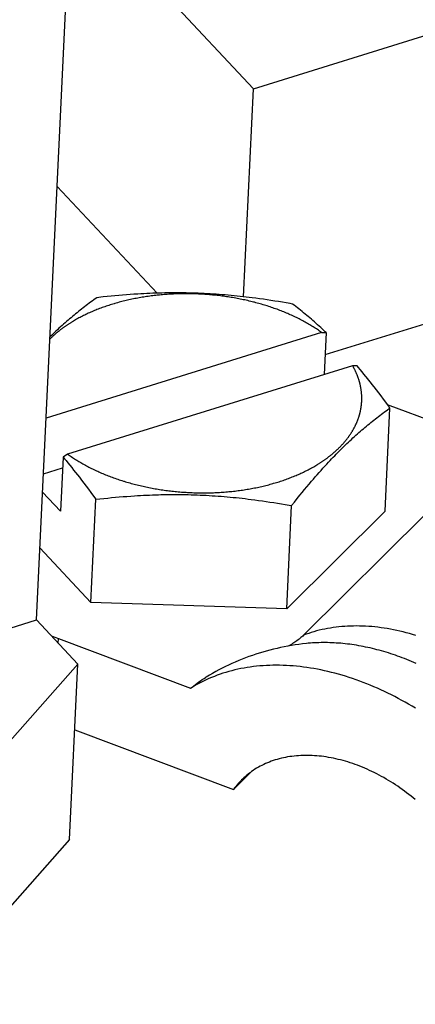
# Model space of a CAD drawing. Extents: x 0 to 594, y 0 to 420.
# Tile 93 of 126: x 514.94 to 517.22, y 108.32 to 114. Entities that reach past the tile are written whole.
import ezdxf

# ---------------------------------------------------------------- set-up
doc = ezdxf.new("R2010")
doc.units = 0
doc.header["$LTSCALE"] = 32.67
doc.layers.get('0').update_dxf_attribs({"linetype": 'CONTINUOUS'})

msp = doc.modelspace()

# ---------------------------------------------------------------- linework, layer by layer
at = {"color": 7, "linetype": 'CONTINUOUS'}
for p, q in [((515.0398, 110.5343), (515.3834, 117.7649)), ((516.2906, 113.5986), (522.9654, 115.6713)), ((515.2388, 114.7223), (516.2906, 113.5986)), ((516.2336, 112.3984), (516.2906, 113.5986)), ((516.7031, 112.0644), (520.8544, 113.3535)), ((515.1587, 113.0352), (515.7353, 112.419)), ((515.4694, 112.4017), (515.4469, 112.3994)), ((515.4917, 112.4038), (515.4694, 112.4017)), ((515.5139, 112.4057), (515.4917, 112.4038)), ((515.536, 112.4076), (515.5139, 112.4057)), ((515.558, 112.4094), (515.536, 112.4076)), ((515.5799, 112.411), (515.558, 112.4094)), ((515.6018, 112.4125), (515.5799, 112.411)), ((515.6236, 112.4139), (515.6018, 112.4125)), ((515.641, 112.4149), (515.6236, 112.4139)), ((515.6584, 112.4158), (515.641, 112.4149)), ((515.6758, 112.4167), (515.6584, 112.4158)), ((515.6932, 112.4175), (515.6758, 112.4167)), ((515.6922, 112.4018), (515.6835, 112.4006)), ((515.7009, 112.403), (515.6922, 112.4018)), ((515.7105, 112.4182), (515.6932, 112.4175)), ((515.7097, 112.4041), (515.7009, 112.403)), ((515.7184, 112.4052), (515.7097, 112.4041)), ((515.7279, 112.4188), (515.7105, 112.4182)), ((515.7272, 112.4062), (515.7184, 112.4052)), ((515.7453, 112.4193), (515.7279, 112.4188)), ((515.7492, 112.4085), (515.7404, 112.4076)), ((515.7626, 112.4198), (515.7453, 112.4193)), ((515.7581, 112.4093), (515.7492, 112.4085)), ((515.7669, 112.4101), (515.7581, 112.4093)), ((515.78, 112.4202), (515.7626, 112.4198)), ((515.7758, 112.4108), (515.7669, 112.4101)), ((515.7847, 112.4115), (515.7758, 112.4108)), ((515.7974, 112.4204), (515.78, 112.4202)), ((515.7936, 112.4121), (515.7847, 112.4115)), ((515.8025, 112.4127), (515.7936, 112.4121)), ((515.8148, 112.4206), (515.7974, 112.4204)), ((515.8115, 112.4132), (515.8025, 112.4127)), ((515.8204, 112.4137), (515.8115, 112.4132)), ((515.8322, 112.4207), (515.8148, 112.4206)), ((515.8294, 112.4141), (515.8204, 112.4137)), ((515.8383, 112.4145), (515.8294, 112.4141)), ((515.8496, 112.4208), (515.8322, 112.4207)), ((515.8473, 112.4148), (515.8383, 112.4145)), ((515.8563, 112.4151), (515.8473, 112.4148)), ((515.867, 112.4207), (515.8496, 112.4208)), ((515.8653, 112.4154), (515.8563, 112.4151)), ((515.8743, 112.4155), (515.8653, 112.4154)), ((515.8844, 112.4205), (515.867, 112.4207)), ((515.8833, 112.4157), (515.8743, 112.4155)), ((515.8923, 112.4157), (515.8833, 112.4157)), ((515.9018, 112.4203), (515.8844, 112.4205)), ((515.9014, 112.4158), (515.8923, 112.4157)), ((515.9104, 112.4157), (515.9014, 112.4158)), ((515.9192, 112.42), (515.9018, 112.4203)), ((515.9194, 112.4157), (515.9104, 112.4157)), ((515.9366, 112.4195), (515.9192, 112.42)), ((515.9285, 112.4155), (515.9194, 112.4157)), ((515.9375, 112.4154), (515.9285, 112.4155)), ((515.954, 112.419), (515.9366, 112.4195)), ((515.9465, 112.4151), (515.9375, 112.4154)), ((515.9556, 112.4149), (515.9465, 112.4151)), ((515.9714, 112.4184), (515.954, 112.419)), ((515.9646, 112.4145), (515.9556, 112.4149)), ((515.9736, 112.4142), (515.9646, 112.4145)), ((515.9888, 112.4177), (515.9714, 112.4184)), ((515.9827, 112.4137), (515.9736, 112.4142)), ((515.9917, 112.4133), (515.9827, 112.4137)), ((516.0061, 112.4169), (515.9888, 112.4177)), ((516.0007, 112.4127), (515.9917, 112.4133)), ((516.0097, 112.4121), (516.0007, 112.4127)), ((516.0235, 112.416), (516.0061, 112.4169)), ((516.0188, 112.4115), (516.0097, 112.4121)), ((516.0278, 112.4108), (516.0188, 112.4115)), ((516.0409, 112.4151), (516.0235, 112.416)), ((516.0368, 112.4101), (516.0278, 112.4108)), ((516.0458, 112.4093), (516.0368, 112.4101)), ((516.0582, 112.414), (516.0409, 112.4151)), ((516.0548, 112.4085), (516.0458, 112.4093)), ((516.0637, 112.4076), (516.0548, 112.4085)), ((516.0756, 112.4128), (516.0582, 112.414)), ((516.0727, 112.4067), (516.0637, 112.4076)), ((516.0817, 112.4057), (516.0727, 112.4067)), ((516.0929, 112.4116), (516.0756, 112.4128)), ((516.0906, 112.4047), (516.0817, 112.4057)), ((516.0996, 112.4036), (516.0906, 112.4047)), ((516.1102, 112.4103), (516.0929, 112.4116)), ((516.1085, 112.4025), (516.0996, 112.4036)), ((516.1174, 112.4013), (516.1085, 112.4025)), ((516.1275, 112.4089), (516.1102, 112.4103)), ((516.1448, 112.4074), (516.1275, 112.4089)), ((516.1621, 112.4058), (516.1448, 112.4074)), ((516.1793, 112.4042), (516.1621, 112.4058)), ((516.1966, 112.4024), (516.1793, 112.4042)), ((516.2138, 112.4006), (516.1966, 112.4024)), ((515.3254, 112.3472), (515.3166, 112.3405)), ((515.3342, 112.3539), (515.3254, 112.3472)), ((515.343, 112.3605), (515.3342, 112.3539)), ((515.3518, 112.3671), (515.343, 112.3605)), ((515.3607, 112.3736), (515.3518, 112.3671)), ((515.3696, 112.3801), (515.3607, 112.3736)), ((515.3786, 112.3866), (515.3696, 112.3801)), ((515.3876, 112.3931), (515.3786, 112.3866)), ((515.4106, 112.3956), (515.3876, 112.3931)), ((515.4243, 112.3971), (515.4106, 112.3956)), ((515.4469, 112.3994), (515.4243, 112.3971)), ((515.4485, 112.3462), (515.4409, 112.3436)), ((515.4563, 112.3488), (515.4485, 112.3462)), ((515.4641, 112.3513), (515.4563, 112.3488)), ((515.4719, 112.3537), (515.4641, 112.3513)), ((515.4797, 112.3561), (515.4719, 112.3537)), ((515.4996, 112.362), (515.4916, 112.3597)), ((515.5076, 112.3642), (515.4996, 112.362)), ((515.5156, 112.3664), (515.5076, 112.3642)), ((515.5237, 112.3686), (515.5156, 112.3664)), ((515.5318, 112.3707), (515.5237, 112.3686)), ((515.54, 112.3728), (515.5318, 112.3707)), ((515.5482, 112.3748), (515.54, 112.3728)), ((515.5564, 112.3768), (515.5482, 112.3748)), ((515.5646, 112.3787), (515.5564, 112.3768)), ((515.5729, 112.3806), (515.5646, 112.3787)), ((515.5813, 112.3824), (515.5729, 112.3806)), ((515.5896, 112.3842), (515.5813, 112.3824)), ((515.598, 112.3859), (515.5896, 112.3842)), ((515.6064, 112.3876), (515.598, 112.3859)), ((515.6149, 112.3893), (515.6064, 112.3876)), ((515.6234, 112.3909), (515.6149, 112.3893)), ((515.6319, 112.3924), (515.6234, 112.3909)), ((515.6404, 112.3939), (515.6319, 112.3924)), ((515.649, 112.3953), (515.6404, 112.3939)), ((515.6576, 112.3967), (515.649, 112.3953)), ((515.6662, 112.3981), (515.6576, 112.3967)), ((515.6748, 112.3994), (515.6662, 112.3981)), ((515.6835, 112.4006), (515.6748, 112.3994)), ((516.1263, 112.4001), (516.1174, 112.4013)), ((516.1352, 112.3988), (516.1263, 112.4001)), ((516.144, 112.3975), (516.1352, 112.3988)), ((516.1529, 112.3961), (516.144, 112.3975)), ((516.1617, 112.3947), (516.1529, 112.3961)), ((516.1705, 112.3932), (516.1617, 112.3947)), ((516.1793, 112.3917), (516.1705, 112.3932)), ((516.1881, 112.3902), (516.1793, 112.3917)), ((516.1968, 112.3885), (516.1881, 112.3902)), ((516.2055, 112.3869), (516.1968, 112.3885)), ((516.2143, 112.3852), (516.2055, 112.3869)), ((516.2311, 112.3987), (516.2138, 112.4006)), ((516.2229, 112.3834), (516.2143, 112.3852)), ((516.2316, 112.3816), (516.2229, 112.3834)), ((516.2483, 112.3967), (516.2311, 112.3987)), ((516.2402, 112.3797), (516.2316, 112.3816)), ((516.2488, 112.3778), (516.2402, 112.3797)), ((516.2656, 112.3946), (516.2483, 112.3967)), ((516.2574, 112.3759), (516.2488, 112.3778)), ((516.266, 112.3739), (516.2574, 112.3759)), ((516.2829, 112.3925), (516.2656, 112.3946)), ((516.2745, 112.3719), (516.266, 112.3739)), ((516.283, 112.3698), (516.2745, 112.3719)), ((516.3045, 112.3897), (516.2829, 112.3925)), ((516.3041, 112.3643), (516.2957, 112.3666)), ((516.3125, 112.3621), (516.3041, 112.3643)), ((516.3261, 112.3868), (516.3045, 112.3897)), ((516.3209, 112.3598), (516.3125, 112.3621)), ((516.3292, 112.3575), (516.3209, 112.3598)), ((516.3478, 112.3837), (516.3261, 112.3868)), ((516.3375, 112.3551), (516.3292, 112.3575)), ((516.3458, 112.3526), (516.3375, 112.3551)), ((516.354, 112.3502), (516.3458, 112.3526)), ((516.3696, 112.3806), (516.3478, 112.3837)), ((516.3622, 112.3476), (516.354, 112.3502)), ((516.3703, 112.3451), (516.3622, 112.3476)), ((516.3914, 112.3773), (516.3696, 112.3806)), ((516.3785, 112.3425), (516.3703, 112.3451)), ((516.4134, 112.3738), (516.3914, 112.3773)), ((516.4354, 112.3703), (516.4134, 112.3738)), ((516.4576, 112.3666), (516.4354, 112.3703)), ((516.48, 112.3628), (516.4576, 112.3666)), ((516.5025, 112.3589), (516.48, 112.3628)), ((516.5161, 112.3564), (516.5025, 112.3589)), ((516.5254, 112.3493), (516.5161, 112.3564)), ((516.5346, 112.3422), (516.5254, 112.3493)), ((515.256, 112.292), (515.2473, 112.2848)), ((515.2646, 112.2991), (515.256, 112.292)), ((515.2733, 112.3062), (515.2646, 112.2991)), ((515.2819, 112.3132), (515.2733, 112.3062)), ((515.2906, 112.3201), (515.2819, 112.3132)), ((515.2992, 112.3269), (515.2906, 112.3201)), ((515.3079, 112.3338), (515.2992, 112.3269)), ((515.3108, 112.2897), (515.3041, 112.2863)), ((515.3166, 112.3405), (515.3079, 112.3338)), ((515.3176, 112.293), (515.3108, 112.2897)), ((515.3244, 112.2963), (515.3176, 112.293)), ((515.3313, 112.2996), (515.3244, 112.2963)), ((515.3382, 112.3028), (515.3313, 112.2996)), ((515.3452, 112.306), (515.3382, 112.3028)), ((515.3523, 112.3092), (515.3452, 112.306)), ((515.3594, 112.3123), (515.3523, 112.3092)), ((515.3666, 112.3153), (515.3594, 112.3123)), ((515.3738, 112.3184), (515.3666, 112.3153)), ((515.381, 112.3213), (515.3738, 112.3184)), ((515.3883, 112.3243), (515.381, 112.3213)), ((515.3957, 112.3272), (515.3883, 112.3243)), ((515.4031, 112.33), (515.3957, 112.3272)), ((515.4106, 112.3328), (515.4031, 112.33)), ((515.4181, 112.3356), (515.4106, 112.3328)), ((515.4256, 112.3383), (515.4181, 112.3356)), ((515.4332, 112.341), (515.4256, 112.3383)), ((515.4409, 112.3436), (515.4332, 112.341)), ((516.3865, 112.3398), (516.3785, 112.3425)), ((516.3946, 112.3371), (516.3865, 112.3398)), ((516.4026, 112.3344), (516.3946, 112.3371)), ((516.4106, 112.3316), (516.4026, 112.3344)), ((516.4185, 112.3288), (516.4106, 112.3316)), ((516.4264, 112.3259), (516.4185, 112.3288)), ((516.4342, 112.323), (516.4264, 112.3259)), ((516.442, 112.32), (516.4342, 112.323)), ((516.4498, 112.317), (516.442, 112.32)), ((516.4575, 112.314), (516.4498, 112.317)), ((516.4651, 112.3109), (516.4575, 112.314)), ((516.4728, 112.3078), (516.4651, 112.3109)), ((516.4803, 112.3046), (516.4728, 112.3078)), ((516.4879, 112.3014), (516.4803, 112.3046)), ((516.4953, 112.2982), (516.4879, 112.3014)), ((516.5028, 112.2949), (516.4953, 112.2982)), ((516.5102, 112.2916), (516.5028, 112.2949)), ((516.5175, 112.2882), (516.5102, 112.2916)), ((516.5248, 112.2848), (516.5175, 112.2882)), ((516.5437, 112.3351), (516.5346, 112.3422)), ((516.5528, 112.3279), (516.5437, 112.3351)), ((516.5619, 112.3206), (516.5528, 112.3279)), ((516.5709, 112.3133), (516.5619, 112.3206)), ((516.5799, 112.306), (516.5709, 112.3133)), ((516.5889, 112.2986), (516.5799, 112.306)), ((516.5979, 112.2912), (516.5889, 112.2986)), ((516.6068, 112.2837), (516.5979, 112.2912)), ((515.1868, 112.2321), (515.1781, 112.2242)), ((515.1955, 112.2399), (515.1868, 112.2321)), ((515.2041, 112.2476), (515.1955, 112.2399)), ((515.2128, 112.2552), (515.2041, 112.2476)), ((515.2214, 112.2627), (515.2128, 112.2552)), ((515.2301, 112.2702), (515.2214, 112.2627)), ((515.2387, 112.2775), (515.2301, 112.2702)), ((515.2473, 112.2848), (515.2387, 112.2775)), ((515.2524, 112.2578), (515.2462, 112.2541)), ((515.2586, 112.2615), (515.2524, 112.2578)), ((515.2649, 112.2652), (515.2586, 112.2615)), ((515.2713, 112.2688), (515.2649, 112.2652)), ((515.2778, 112.2724), (515.2713, 112.2688)), ((515.2842, 112.2759), (515.2778, 112.2724)), ((515.2908, 112.2794), (515.2842, 112.2759)), ((515.2974, 112.2829), (515.2908, 112.2794)), ((515.3041, 112.2863), (515.2974, 112.2829)), ((516.532, 112.2813), (516.5248, 112.2848)), ((516.5392, 112.2779), (516.532, 112.2813)), ((516.5464, 112.2743), (516.5392, 112.2779)), ((516.5534, 112.2708), (516.5464, 112.2743)), ((516.5605, 112.2672), (516.5534, 112.2708)), ((516.5674, 112.2636), (516.5605, 112.2672)), ((516.5744, 112.2599), (516.5674, 112.2636)), ((516.5812, 112.2562), (516.5744, 112.2599)), ((516.588, 112.2524), (516.5812, 112.2562)), ((516.5948, 112.2487), (516.588, 112.2524)), ((516.6015, 112.2448), (516.5948, 112.2487)), ((516.6081, 112.241), (516.6015, 112.2448)), ((516.6157, 112.2761), (516.6068, 112.2837)), ((516.6147, 112.2371), (516.6081, 112.241)), ((516.6212, 112.2332), (516.6147, 112.2371)), ((516.6246, 112.2684), (516.6157, 112.2761)), ((516.6277, 112.2292), (516.6212, 112.2332)), ((516.6335, 112.2607), (516.6246, 112.2684)), ((516.6424, 112.2529), (516.6335, 112.2607)), ((516.6513, 112.245), (516.6424, 112.2529)), ((516.6602, 112.2371), (516.6513, 112.245)), ((516.6691, 112.229), (516.6602, 112.2371)), ((516.6832, 112.1921), (515.0952, 111.699)), ((515.1259, 112.175), (515.1174, 112.1668)), ((515.1346, 112.1835), (515.1259, 112.175)), ((515.1433, 112.1918), (515.1346, 112.1835)), ((515.152, 112.2001), (515.1433, 112.1918)), ((515.1607, 112.2082), (515.152, 112.2001)), ((515.1694, 112.2163), (515.1607, 112.2082)), ((515.1781, 112.2242), (515.1694, 112.2163)), ((516.6341, 112.2252), (516.6277, 112.2292)), ((516.6405, 112.2212), (516.6341, 112.2252)), ((516.6468, 112.2172), (516.6405, 112.2212)), ((516.653, 112.2131), (516.6468, 112.2172)), ((516.6591, 112.209), (516.653, 112.2131)), ((516.6652, 112.2048), (516.6591, 112.209)), ((516.6713, 112.2006), (516.6652, 112.2048)), ((516.678, 112.2209), (516.6691, 112.229)), ((516.6773, 112.1964), (516.6713, 112.2006)), ((516.6832, 112.1921), (516.6773, 112.1964)), ((516.6869, 112.2126), (516.678, 112.2209)), ((516.6832, 112.1921), (516.7092, 112.1916)), ((516.6958, 112.2043), (516.6869, 112.2126)), ((516.7047, 112.1958), (516.6958, 112.2043)), ((516.7092, 112.1916), (516.6977, 111.9499)), ((516.7092, 112.1916), (516.7047, 112.1958)), ((516.8621, 112.0009), (515.2194, 111.4908)), ((516.8881, 112.0004), (516.8621, 112.0009)), ((516.897, 111.9899), (516.8881, 112.0004)), ((516.9058, 111.9794), (516.897, 111.9899)), ((516.9168, 111.9661), (516.9058, 111.9794)), ((516.9277, 111.9527), (516.9168, 111.9661)), ((516.9387, 111.9392), (516.9277, 111.9527)), ((516.9496, 111.9255), (516.9387, 111.9392)), ((516.954, 111.92), (516.9496, 111.9255)), ((516.9649, 111.9062), (516.954, 111.92)), ((516.9758, 111.8923), (516.9649, 111.9062)), ((516.9868, 111.8782), (516.9758, 111.8923)), ((516.9999, 111.8611), (516.9868, 111.8782)), ((517.0131, 111.8438), (516.9999, 111.8611)), ((517.0263, 111.8262), (517.0131, 111.8438)), ((517.0395, 111.8085), (517.0263, 111.8262)), ((517.0528, 111.7905), (517.0395, 111.8085)), ((517.0685, 111.7691), (517.0528, 111.7905)), ((517.0196, 111.7141), (517.0284, 111.7208)), ((517.0284, 111.7208), (517.0372, 111.7274)), ((517.0372, 111.7274), (517.0461, 111.7339)), ((517.0461, 111.7339), (517.055, 111.7404)), ((517.0492, 111.1621), (517.0775, 111.7567)), ((517.055, 111.7404), (517.0639, 111.7469)), ((517.4348, 111.6357), (517.0638, 111.7755)), ((517.0639, 111.7469), (517.0729, 111.7534)), ((517.0775, 111.7567), (517.0685, 111.7691)), ((517.0729, 111.7534), (517.0775, 111.7567)), ((516.9501, 111.6591), (516.9588, 111.6662)), ((516.9588, 111.6662), (516.9674, 111.6733)), ((516.9674, 111.6733), (516.9761, 111.6802)), ((516.9761, 111.6802), (516.9847, 111.6871)), ((516.9847, 111.6871), (516.9934, 111.6939)), ((516.9934, 111.6939), (517.0021, 111.7007)), ((517.0021, 111.7007), (517.0108, 111.7074)), ((517.0108, 111.7074), (517.0196, 111.7141)), ((516.881, 111.5996), (516.8896, 111.6073)), ((516.8896, 111.6073), (516.8983, 111.615)), ((516.8983, 111.615), (516.9069, 111.6226)), ((516.9069, 111.6226), (516.9156, 111.63)), ((516.9156, 111.63), (516.9242, 111.6374)), ((516.9242, 111.6374), (516.9329, 111.6447)), ((516.9329, 111.6447), (516.9415, 111.652)), ((516.9415, 111.652), (516.9501, 111.6591)), ((516.8201, 111.5429), (516.8288, 111.5512)), ((516.8288, 111.5512), (516.8375, 111.5595)), ((516.8375, 111.5595), (516.8462, 111.5677)), ((516.8462, 111.5677), (516.8549, 111.5758)), ((516.8549, 111.5758), (516.8636, 111.5838)), ((516.8636, 111.5838), (516.8723, 111.5918)), ((516.8723, 111.5918), (516.881, 111.5996)), ((516.7676, 111.4906), (516.7763, 111.4996)), ((516.7763, 111.4996), (516.7851, 111.5084)), ((516.7851, 111.5084), (516.7938, 111.5171)), ((516.7938, 111.5171), (516.8026, 111.5258)), ((516.8026, 111.5258), (516.8113, 111.5344)), ((516.8113, 111.5344), (516.8201, 111.5429)), ((515.1926, 111.4739), (515.1777, 111.1613)), ((515.2194, 111.4908), (515.1926, 111.4739)), ((515.1926, 111.4739), (515.2014, 111.4634)), ((515.2014, 111.4634), (515.2102, 111.4529)), ((515.2102, 111.4529), (515.2212, 111.4396)), ((515.2212, 111.4396), (515.2322, 111.4262)), ((515.2283, 111.4845), (515.2343, 111.4803)), ((515.2343, 111.4803), (515.2404, 111.4761)), ((515.2404, 111.4761), (515.2465, 111.472)), ((515.2465, 111.472), (515.2527, 111.4679)), ((515.2527, 111.4679), (515.259, 111.4638)), ((515.259, 111.4638), (515.2653, 111.4597)), ((515.2653, 111.4597), (515.2717, 111.4557)), ((515.2717, 111.4557), (515.2781, 111.4518)), ((515.2781, 111.4518), (515.2846, 111.4478)), ((515.2945, 111.442), (515.3011, 111.4381)), ((515.3011, 111.4381), (515.3078, 111.4343)), ((516.7129, 111.4329), (516.7238, 111.4447)), ((516.7238, 111.4447), (516.7326, 111.454)), ((516.7326, 111.454), (516.7413, 111.4633)), ((516.7413, 111.4633), (516.7501, 111.4725)), ((516.7501, 111.4725), (516.7588, 111.4816)), ((516.7588, 111.4816), (516.7676, 111.4906)), ((515.0799, 111.3777), (515.1896, 111.4117)), ((515.2322, 111.4262), (515.2431, 111.4126)), ((515.2431, 111.4126), (515.254, 111.399)), ((515.254, 111.399), (515.265, 111.3852)), ((515.265, 111.3852), (515.2759, 111.3713)), ((515.3078, 111.4343), (515.3146, 111.4305)), ((515.3146, 111.4305), (515.3214, 111.4268)), ((515.3214, 111.4268), (515.3282, 111.4231)), ((515.3282, 111.4231), (515.3352, 111.4194)), ((515.3352, 111.4194), (515.3421, 111.4158)), ((515.3421, 111.4158), (515.3492, 111.4122)), ((515.3492, 111.4122), (515.3562, 111.4086)), ((515.3562, 111.4086), (515.3634, 111.4051)), ((515.3634, 111.4051), (515.3706, 111.4016)), ((515.3706, 111.4016), (515.3778, 111.3982)), ((515.3778, 111.3982), (515.3851, 111.3948)), ((515.3851, 111.3948), (515.3924, 111.3914)), ((515.3924, 111.3914), (515.3998, 111.3881)), ((515.3998, 111.3881), (515.4072, 111.3848)), ((515.4072, 111.3848), (515.4147, 111.3816)), ((515.4147, 111.3816), (515.4223, 111.3784)), ((516.5573, 111.377), (516.5643, 111.3801)), ((516.5643, 111.3801), (516.5713, 111.3834)), ((516.5713, 111.3834), (516.5782, 111.3866)), ((516.5782, 111.3866), (516.585, 111.3899)), ((516.585, 111.3899), (516.5918, 111.3933)), ((516.5918, 111.3933), (516.5985, 111.3967)), ((516.5985, 111.3967), (516.6052, 111.4001)), ((516.6052, 111.4001), (516.6118, 111.4036)), ((516.6118, 111.4036), (516.6184, 111.4071)), ((516.6184, 111.4071), (516.6248, 111.4106)), ((516.6248, 111.4106), (516.6313, 111.4142)), ((516.6313, 111.4142), (516.6377, 111.4178)), ((516.6377, 111.4178), (516.644, 111.4215)), ((516.644, 111.4215), (516.6502, 111.4251)), ((516.6502, 111.4251), (516.6564, 111.4289)), ((516.6582, 111.3719), (516.6691, 111.3844)), ((516.6691, 111.3844), (516.6801, 111.3967)), ((516.6801, 111.3967), (516.691, 111.4089)), ((516.691, 111.4089), (516.7019, 111.421)), ((516.7019, 111.421), (516.7129, 111.4329)), ((515.2759, 111.3713), (515.2868, 111.3573)), ((515.2868, 111.3573), (515.3, 111.3403)), ((515.3, 111.3403), (515.3131, 111.323)), ((515.3131, 111.323), (515.3263, 111.3056)), ((515.4223, 111.3784), (515.4298, 111.3752)), ((515.4298, 111.3752), (515.4375, 111.3721)), ((515.4375, 111.3721), (515.4451, 111.369)), ((515.4451, 111.369), (515.4528, 111.366)), ((515.4528, 111.366), (515.4606, 111.363)), ((515.4606, 111.363), (515.4684, 111.36)), ((515.4684, 111.36), (515.4762, 111.3571)), ((515.4762, 111.3571), (515.4841, 111.3542)), ((515.4841, 111.3542), (515.492, 111.3514)), ((515.492, 111.3514), (515.5, 111.3486)), ((515.5, 111.3486), (515.508, 111.3459)), ((515.508, 111.3459), (515.5161, 111.3432)), ((515.5161, 111.3432), (515.5241, 111.3405)), ((515.5241, 111.3405), (515.5323, 111.3379)), ((515.5323, 111.3379), (515.5404, 111.3353)), ((515.5527, 111.3316), (515.561, 111.3291)), ((515.561, 111.3291), (515.5692, 111.3267)), ((515.5692, 111.3267), (515.5776, 111.3243)), ((515.5776, 111.3243), (515.5859, 111.322)), ((516.415, 111.3245), (516.4229, 111.3268)), ((516.4229, 111.3268), (516.4307, 111.3293)), ((516.4307, 111.3293), (516.4385, 111.3317)), ((516.4385, 111.3317), (516.4463, 111.3342)), ((516.4463, 111.3342), (516.454, 111.3368)), ((516.454, 111.3368), (516.4617, 111.3393)), ((516.4617, 111.3393), (516.4694, 111.342)), ((516.4694, 111.342), (516.477, 111.3447)), ((516.477, 111.3447), (516.4845, 111.3474)), ((516.4845, 111.3474), (516.492, 111.3502)), ((516.492, 111.3502), (516.4995, 111.353)), ((516.4995, 111.353), (516.5069, 111.3558)), ((516.5069, 111.3558), (516.5143, 111.3587)), ((516.5143, 111.3587), (516.5216, 111.3616)), ((516.5216, 111.3616), (516.5288, 111.3646)), ((516.5288, 111.3646), (516.536, 111.3676)), ((516.536, 111.3676), (516.5432, 111.3707)), ((516.5432, 111.3707), (516.5503, 111.3738)), ((516.5503, 111.3738), (516.5573, 111.377)), ((516.612, 111.3182), (516.6252, 111.3338)), ((516.6252, 111.3338), (516.6362, 111.3467)), ((516.6362, 111.3467), (516.6472, 111.3594)), ((516.6472, 111.3594), (516.6582, 111.3719)), ((515.0748, 111.2712), (515.1777, 111.1613)), ((515.3263, 111.3056), (515.3395, 111.2879)), ((515.3395, 111.2879), (515.3528, 111.27)), ((515.3528, 111.27), (515.3684, 111.2487)), ((515.5859, 111.322), (515.5943, 111.3198)), ((515.5943, 111.3198), (515.6027, 111.3175)), ((515.6027, 111.3175), (515.6111, 111.3153)), ((515.6111, 111.3153), (515.6196, 111.3132)), ((515.6196, 111.3132), (515.6281, 111.3111)), ((515.6281, 111.3111), (515.6366, 111.3091)), ((515.6366, 111.3091), (515.6452, 111.3071)), ((515.6452, 111.3071), (515.6538, 111.3051)), ((515.6538, 111.3051), (515.6624, 111.3032)), ((515.6624, 111.3032), (515.671, 111.3014)), ((515.671, 111.3014), (515.6797, 111.2996)), ((515.6797, 111.2996), (515.6883, 111.2978)), ((515.6883, 111.2978), (515.697, 111.2961)), ((515.697, 111.2961), (515.7058, 111.2944)), ((515.7058, 111.2944), (515.7145, 111.2928)), ((515.7145, 111.2928), (515.7233, 111.2913)), ((515.7233, 111.2913), (515.7321, 111.2897)), ((515.7321, 111.2897), (515.7409, 111.2883)), ((515.7409, 111.2883), (515.7497, 111.2869)), ((515.7497, 111.2869), (515.7586, 111.2855)), ((515.7586, 111.2855), (515.7674, 111.2842)), ((515.7674, 111.2842), (515.7763, 111.2829)), ((515.7763, 111.2829), (515.7852, 111.2817)), ((515.7852, 111.2817), (515.7941, 111.2805)), ((515.7941, 111.2805), (515.803, 111.2794)), ((515.803, 111.2794), (515.812, 111.2783)), ((515.812, 111.2783), (515.8209, 111.2773)), ((515.8209, 111.2773), (515.8299, 111.2763)), ((515.8299, 111.2763), (515.8388, 111.2754)), ((515.8388, 111.2754), (515.8478, 111.2745)), ((515.8478, 111.2745), (515.8568, 111.2736)), ((515.8568, 111.2736), (515.8658, 111.2729)), ((515.8658, 111.2729), (515.8748, 111.2721)), ((515.8748, 111.2721), (515.8838, 111.2715)), ((515.8838, 111.2715), (515.8928, 111.2708)), ((515.8928, 111.2708), (515.9019, 111.2703)), ((515.9019, 111.2703), (515.9109, 111.2697)), ((515.9109, 111.2697), (515.9199, 111.2693)), ((515.9199, 111.2693), (515.929, 111.2688)), ((515.929, 111.2688), (515.938, 111.2684)), ((515.938, 111.2684), (515.947, 111.2681)), ((515.947, 111.2681), (515.9561, 111.2678)), ((515.9561, 111.2678), (515.9651, 111.2676)), ((515.9651, 111.2676), (515.9741, 111.2674)), ((515.9741, 111.2674), (515.9832, 111.2673)), ((515.9832, 111.2673), (515.9922, 111.2672)), ((515.9922, 111.2672), (516.0012, 111.2672)), ((516.0012, 111.2672), (516.0103, 111.2672)), ((516.0103, 111.2672), (516.0193, 111.2673)), ((516.0193, 111.2673), (516.0283, 111.2675)), ((516.0283, 111.2675), (516.0373, 111.2676)), ((516.0508, 111.268), (516.0598, 111.2683)), ((516.0598, 111.2683), (516.0687, 111.2686)), ((516.0687, 111.2686), (516.0777, 111.2691)), ((516.0777, 111.2691), (516.0867, 111.2695)), ((516.0867, 111.2695), (516.0956, 111.27)), ((516.0956, 111.27), (516.1045, 111.2706)), ((516.1045, 111.2706), (516.1134, 111.2712)), ((516.1134, 111.2712), (516.1223, 111.2718)), ((516.1223, 111.2718), (516.1312, 111.2725)), ((516.1312, 111.2725), (516.1401, 111.2733)), ((516.1401, 111.2733), (516.1489, 111.2741)), ((516.1489, 111.2741), (516.1578, 111.275)), ((516.1578, 111.275), (516.1666, 111.2759)), ((516.1666, 111.2759), (516.1754, 111.2768)), ((516.1754, 111.2768), (516.1842, 111.2778)), ((516.1842, 111.2778), (516.1929, 111.2789)), ((516.1929, 111.2789), (516.2017, 111.28)), ((516.2017, 111.28), (516.2104, 111.2811)), ((516.2104, 111.2811), (516.2191, 111.2823)), ((516.2191, 111.2823), (516.2277, 111.2836)), ((516.2277, 111.2836), (516.2364, 111.2849)), ((516.2364, 111.2849), (516.245, 111.2862)), ((516.245, 111.2862), (516.2536, 111.2876)), ((516.2536, 111.2876), (516.2622, 111.2891)), ((516.2622, 111.2891), (516.2707, 111.2906)), ((516.2707, 111.2906), (516.2792, 111.2921)), ((516.2792, 111.2921), (516.2877, 111.2937)), ((516.2877, 111.2937), (516.2962, 111.2954)), ((516.2962, 111.2954), (516.3046, 111.2971)), ((516.3046, 111.2971), (516.313, 111.2988)), ((516.313, 111.2988), (516.3213, 111.3006)), ((516.3213, 111.3006), (516.3297, 111.3024)), ((516.3297, 111.3024), (516.338, 111.3043)), ((516.338, 111.3043), (516.3462, 111.3062)), ((516.3462, 111.3062), (516.3544, 111.3082)), ((516.3544, 111.3082), (516.3626, 111.3102)), ((516.3626, 111.3102), (516.3708, 111.3123)), ((516.3708, 111.3123), (516.3789, 111.3144)), ((516.3789, 111.3144), (516.387, 111.3166)), ((516.387, 111.3166), (516.395, 111.3188)), ((516.395, 111.3188), (516.403, 111.321)), ((516.5585, 111.2536), (516.572, 111.2701)), ((516.572, 111.2701), (516.5854, 111.2864)), ((516.5854, 111.2864), (516.5987, 111.3024)), ((516.5987, 111.3024), (516.612, 111.3182)), ((515.3537, 110.6356), (515.3819, 111.2301)), ((515.3684, 111.2487), (515.3819, 111.2301)), ((515.3819, 111.2301), (515.4049, 111.2327)), ((515.4049, 111.2327), (515.4276, 111.2351)), ((515.4276, 111.2351), (515.4502, 111.2374)), ((515.4502, 111.2374), (515.4726, 111.2396)), ((515.4726, 111.2396), (515.4949, 111.2416)), ((515.4949, 111.2416), (515.517, 111.2436)), ((515.517, 111.2436), (515.5391, 111.2454)), ((515.5391, 111.2454), (515.561, 111.2471)), ((515.561, 111.2471), (515.5829, 111.2486)), ((515.5829, 111.2486), (515.6048, 111.2501)), ((515.6048, 111.2501), (515.6222, 111.2512)), ((515.6222, 111.2512), (515.6396, 111.2522)), ((515.6396, 111.2522), (515.657, 111.2531)), ((515.657, 111.2531), (515.6744, 111.254)), ((515.6744, 111.254), (515.6918, 111.2547)), ((515.6918, 111.2547), (515.7092, 111.2554)), ((515.7092, 111.2554), (515.7265, 111.256)), ((515.7265, 111.256), (515.7439, 111.2565)), ((515.7439, 111.2565), (515.7569, 111.2568)), ((515.7569, 111.2568), (515.7743, 111.2572)), ((515.7743, 111.2572), (515.7917, 111.2575)), ((515.7917, 111.2575), (515.809, 111.2577)), ((515.809, 111.2577), (515.8264, 111.2578)), ((515.8264, 111.2578), (515.8438, 111.2578)), ((515.8438, 111.2578), (515.8612, 111.2577)), ((515.8612, 111.2577), (515.8786, 111.2576)), ((515.8786, 111.2576), (515.896, 111.2573)), ((515.896, 111.2573), (515.9134, 111.257)), ((515.9134, 111.257), (515.9308, 111.2566)), ((515.9308, 111.2566), (515.9482, 111.2561)), ((515.9482, 111.2561), (515.9656, 111.2554)), ((515.9656, 111.2554), (515.983, 111.2547)), ((515.983, 111.2547), (516.0004, 111.254)), ((516.0004, 111.254), (516.0178, 111.2531)), ((516.0178, 111.2531), (516.0352, 111.2521)), ((516.0352, 111.2521), (516.0525, 111.251)), ((516.0525, 111.251), (516.0698, 111.2499)), ((516.0698, 111.2499), (516.0872, 111.2487)), ((516.0872, 111.2487), (516.1045, 111.2473)), ((516.1045, 111.2473), (516.1218, 111.2459)), ((516.1218, 111.2459), (516.1391, 111.2444)), ((516.1391, 111.2444), (516.1563, 111.2429)), ((516.1563, 111.2429), (516.1736, 111.2412)), ((516.1736, 111.2412), (516.1908, 111.2395)), ((516.1908, 111.2395), (516.2081, 111.2376)), ((516.2081, 111.2376), (516.2253, 111.2357)), ((516.2253, 111.2357), (516.2426, 111.2337)), ((516.2426, 111.2337), (516.2599, 111.2317)), ((516.2599, 111.2317), (516.2771, 111.2295)), ((516.2771, 111.2295), (516.2987, 111.2267)), ((516.2987, 111.2267), (516.3204, 111.2238)), ((516.3204, 111.2238), (516.3421, 111.2208)), ((516.3421, 111.2208), (516.3639, 111.2176)), ((516.3639, 111.2176), (516.3857, 111.2143)), ((516.3857, 111.2143), (516.4076, 111.2109)), ((516.4076, 111.2109), (516.4297, 111.2073)), ((516.5104, 111.1935), (516.5266, 111.214)), ((516.5266, 111.214), (516.5426, 111.234)), ((516.5426, 111.234), (516.5585, 111.2536)), ((516.4297, 111.2073), (516.4519, 111.2037)), ((516.4519, 111.2037), (516.4742, 111.1999)), ((516.4742, 111.1999), (516.4968, 111.1959)), ((516.4821, 110.599), (516.5104, 111.1935)), ((517.0492, 111.1621), (516.4821, 110.599)), ((516.4968, 111.1959), (516.5104, 111.1935)), ((517.2803, 111.1423), (516.5793, 110.4461)), ((515.3537, 110.6356), (515.0596, 110.9498)), ((516.4821, 110.599), (515.3537, 110.6356)), ((499.4364, 105.689), (515.0398, 110.5343)), ((515.2782, 110.2797), (515.0398, 110.5343)), ((515.1651, 110.4005), (515.1664, 110.4266)), ((515.1664, 110.4266), (515.9283, 110.1397)), ((515.2782, 110.2797), (513.7559, 108.559)), ((515.2301, 109.2674), (515.2782, 110.2797)), ((515.2602, 109.9007), (516.1748, 109.5562)), ((516.1748, 109.5562), (516.277, 109.6577)), ((515.2301, 109.2674), (513.7078, 107.5468))]:
    msp.add_line(p, q, dxfattribs=at)
for points in [[(515.7404, 112.4076), (515.736, 112.4071), (515.7272, 112.4062)], [(515.4916, 112.3597), (515.4876, 112.3585), (515.4797, 112.3561)], [(516.2957, 112.3666), (516.2915, 112.3676), (516.283, 112.3698)], [(515.2462, 112.2541), (515.2431, 112.2522), (515.2401, 112.2503), (515.237, 112.2484), (515.234, 112.2465), (515.231, 112.2446), (515.228, 112.2427), (515.225, 112.2408), (515.222, 112.2388), (515.2191, 112.2369), (515.2162, 112.2349), (515.2133, 112.233), (515.2104, 112.231), (515.2075, 112.229), (515.2046, 112.227), (515.2018, 112.225), (515.1989, 112.223), (515.1961, 112.221), (515.1933, 112.219), (515.1905, 112.2169), (515.1878, 112.2149), (515.185, 112.2128), (515.1823, 112.2108), (515.1796, 112.2087), (515.1769, 112.2067), (515.1742, 112.2046), (515.1715, 112.2025), (515.1689, 112.2004), (515.1663, 112.1983), (515.1636, 112.1962), (515.161, 112.194), (515.1585, 112.1919), (515.1559, 112.1898), (515.1534, 112.1876), (515.1508, 112.1855), (515.1483, 112.1833), (515.1458, 112.1812), (515.1434, 112.179), (515.1409, 112.1768), (515.1385, 112.1746), (515.1361, 112.1724), (515.1337, 112.1702), (515.1313, 112.168), (515.1289, 112.1658), (515.1266, 112.1635), (515.1242, 112.1613), (515.1219, 112.1591), (515.1196, 112.1568), (515.1174, 112.1546), (515.1168, 112.154)], [(516.899, 111.9167), (516.8981, 111.9194), (516.8973, 111.922), (516.8964, 111.9247), (516.8955, 111.9274), (516.8946, 111.93), (516.8937, 111.9327), (516.8927, 111.9353), (516.8917, 111.938), (516.8907, 111.9406), (516.8897, 111.9433), (516.8887, 111.9459), (516.8876, 111.9486), (516.8865, 111.9512), (516.8854, 111.9539), (516.8843, 111.9565), (516.8832, 111.9592), (516.882, 111.9618), (516.8808, 111.9644), (516.8796, 111.967), (516.8784, 111.9697), (516.8771, 111.9723), (516.8759, 111.9749), (516.8746, 111.9775), (516.8733, 111.9801), (516.872, 111.9828), (516.8706, 111.9854), (516.8693, 111.988), (516.8679, 111.9906), (516.8665, 111.9932), (516.865, 111.9958), (516.8636, 111.9984), (516.8621, 112.0009)], [(516.6564, 111.4289), (516.6595, 111.4308), (516.6625, 111.4326), (516.6656, 111.4345), (516.6686, 111.4364), (516.6716, 111.4384), (516.6746, 111.4403), (516.6776, 111.4422), (516.6805, 111.4441), (516.6835, 111.4461), (516.6864, 111.448), (516.6893, 111.45), (516.6922, 111.452), (516.6951, 111.454), (516.698, 111.456), (516.7008, 111.458), (516.7037, 111.46), (516.7065, 111.462), (516.7093, 111.464), (516.7121, 111.466), (516.7148, 111.4681), (516.7176, 111.4701), (516.7203, 111.4722), (516.723, 111.4743), (516.7257, 111.4763), (516.7284, 111.4784), (516.7311, 111.4805), (516.7337, 111.4826), (516.7363, 111.4847), (516.739, 111.4868), (516.7415, 111.4889), (516.7441, 111.4911), (516.7467, 111.4932), (516.7492, 111.4954), (516.7518, 111.4975), (516.7543, 111.4997), (516.7567, 111.5018), (516.7592, 111.504), (516.7617, 111.5062), (516.7641, 111.5084), (516.7665, 111.5106), (516.7689, 111.5128), (516.7713, 111.515), (516.7737, 111.5172), (516.776, 111.5194), (516.7784, 111.5217), (516.7807, 111.5239), (516.783, 111.5262), (516.7852, 111.5284), (516.7875, 111.5307), (516.7897, 111.5329), (516.7919, 111.5352), (516.7941, 111.5375), (516.7963, 111.5398), (516.7985, 111.5421), (516.8006, 111.5444), (516.8028, 111.5467), (516.8049, 111.549), (516.807, 111.5513), (516.809, 111.5536), (516.8111, 111.556), (516.8131, 111.5583), (516.8151, 111.5607), (516.8171, 111.563), (516.8191, 111.5654), (516.821, 111.5677), (516.823, 111.5701), (516.8249, 111.5725), (516.8268, 111.5749), (516.8287, 111.5772), (516.8305, 111.5796), (516.8324, 111.582), (516.8342, 111.5844), (516.836, 111.5869), (516.8378, 111.5893), (516.8395, 111.5917), (516.8413, 111.5941), (516.843, 111.5966), (516.8447, 111.599), (516.8464, 111.6014), (516.8481, 111.6039), (516.8497, 111.6063), (516.8513, 111.6088), (516.8529, 111.6113), (516.8545, 111.6137), (516.8561, 111.6162), (516.8576, 111.6187), (516.8592, 111.6212), (516.8607, 111.6237), (516.8622, 111.6261), (516.8636, 111.6286), (516.8651, 111.6311), (516.8665, 111.6337), (516.8679, 111.6362), (516.8693, 111.6387), (516.8707, 111.6412), (516.872, 111.6437), (516.8733, 111.6463), (516.8746, 111.6488), (516.8759, 111.6513), (516.8772, 111.6539), (516.8784, 111.6564), (516.8796, 111.659), (516.8808, 111.6615), (516.882, 111.6641), (516.8832, 111.6666), (516.8843, 111.6692), (516.8855, 111.6718), (516.8866, 111.6744), (516.8876, 111.6769), (516.8887, 111.6795), (516.8897, 111.6821), (516.8908, 111.6847), (516.8918, 111.6873), (516.8927, 111.6899), (516.8937, 111.6925), (516.8946, 111.6951), (516.8955, 111.6977), (516.8964, 111.7003), (516.8973, 111.7029), (516.8982, 111.7055), (516.899, 111.7081), (516.8998, 111.7108), (516.9006, 111.7134), (516.9014, 111.716), (516.9021, 111.7186), (516.9028, 111.7213), (516.9035, 111.7239), (516.9042, 111.7265), (516.9049, 111.7292), (516.9055, 111.7318), (516.9062, 111.7345), (516.9068, 111.7371), (516.9073, 111.7398), (516.9079, 111.7424), (516.9084, 111.7451), (516.909, 111.7477), (516.9095, 111.7504), (516.9099, 111.753), (516.9104, 111.7557), (516.9108, 111.7584), (516.9112, 111.761), (516.9116, 111.7637), (516.912, 111.7664), (516.9123, 111.769), (516.9127, 111.7717), (516.913, 111.7744), (516.9133, 111.777), (516.9135, 111.7797), (516.9138, 111.7824), (516.914, 111.7851), (516.9142, 111.7878), (516.9144, 111.7904), (516.9145, 111.7931), (516.9147, 111.7958), (516.9148, 111.7985), (516.9149, 111.8012), (516.9149, 111.8039), (516.915, 111.8065), (516.915, 111.8092), (516.915, 111.8119), (516.915, 111.8146), (516.915, 111.8173), (516.9149, 111.82), (516.9149, 111.8227), (516.9148, 111.8254), (516.9147, 111.8281), (516.9145, 111.8308), (516.9144, 111.8334), (516.9142, 111.8361), (516.914, 111.8388), (516.9138, 111.8415), (516.9135, 111.8442), (516.9133, 111.8469), (516.913, 111.8496), (516.9127, 111.8523), (516.9123, 111.855), (516.912, 111.8577), (516.9116, 111.8604), (516.9112, 111.8631), (516.9108, 111.8658), (516.9104, 111.8684), (516.9099, 111.8711), (516.9094, 111.8738), (516.9089, 111.8765), (516.9084, 111.8792), (516.9079, 111.8819), (516.9073, 111.8846), (516.9067, 111.8872), (516.9061, 111.8899), (516.9055, 111.8926), (516.9049, 111.8953), (516.9042, 111.898), (516.9035, 111.9007), (516.9028, 111.9033), (516.9021, 111.906), (516.9013, 111.9087), (516.9006, 111.9114), (516.8998, 111.914), (516.899, 111.9167)], [(515.2194, 111.4908), (515.2224, 111.4887), (515.2283, 111.4845)], [(515.2846, 111.4478), (515.2879, 111.4459), (515.2945, 111.442)], [(515.5404, 111.3353), (515.5445, 111.3341), (515.5527, 111.3316)], [(516.403, 111.321), (516.407, 111.3222), (516.415, 111.3245)], [(516.0373, 111.2676), (516.0418, 111.2677), (516.0508, 111.268)], [(517.2259, 110.4451), (517.2076, 110.4506), (517.1893, 110.4558), (517.171, 110.4607), (517.1527, 110.4653), (517.1345, 110.4696), (517.1163, 110.4737), (517.0981, 110.4774), (517.08, 110.4809), (517.0619, 110.484), (517.0439, 110.4869), (517.0259, 110.4895), (517.008, 110.4917), (516.9902, 110.4937), (516.9724, 110.4954), (516.9547, 110.4968), (516.9371, 110.4978), (516.9196, 110.4986), (516.9021, 110.4991), (516.8848, 110.4993), (516.8676, 110.4991), (516.8504, 110.4987), (516.8334, 110.498), (516.8165, 110.497), (516.7997, 110.4957), (516.783, 110.494), (516.7665, 110.4921), (516.75, 110.4899), (516.7338, 110.4874), (516.7176, 110.4846), (516.7016, 110.4815), (516.6858, 110.4781), (516.6701, 110.4744), (516.6545, 110.4704), (516.6391, 110.4661), (516.6239, 110.4616), (516.6089, 110.4567), (516.594, 110.4516), (516.5793, 110.4461)], [(515.1259, 110.4424), (515.146, 110.4344), (515.1664, 110.4266)], [(516.5793, 110.4461), (516.5744, 110.4414), (516.5694, 110.4367), (516.5642, 110.4321), (516.5588, 110.4276), (516.5532, 110.4231), (516.5475, 110.4187), (516.5415, 110.4143), (516.5354, 110.41), (516.5291, 110.4057), (516.5226, 110.4015), (516.5158, 110.3973), (516.5089, 110.3932), (516.5017, 110.3891), (516.4944, 110.385), (516.4916, 110.3836)], [(516.5954, 110.3982), (516.5739, 110.3958), (516.5524, 110.3931), (516.531, 110.3901), (516.5099, 110.3867), (516.4889, 110.3831), (516.468, 110.3791), (516.447, 110.3749), (516.4265, 110.3703), (516.4058, 110.3654), (516.3852, 110.3602), (516.3647, 110.3547), (516.3445, 110.3489), (516.3242, 110.3428), (516.304, 110.3363), (516.2841, 110.3296), (516.2642, 110.3226), (516.2445, 110.3152), (516.2247, 110.3075), (516.2053, 110.2997), (516.186, 110.2915), (516.1667, 110.2829), (516.1475, 110.2741), (516.1287, 110.265), (516.1099, 110.2557), (516.0913, 110.246), (516.0727, 110.236), (516.0545, 110.2258), (516.0363, 110.2153), (516.0183, 110.2045), (516.0143, 110.202)], [(517.2276, 110.2838), (517.2144, 110.2895), (517.2012, 110.2951), (517.188, 110.3006), (517.1748, 110.3059), (517.1615, 110.3111), (517.1483, 110.3162), (517.135, 110.3211), (517.1218, 110.3259), (517.1085, 110.3305), (517.0953, 110.335), (517.082, 110.3394), (517.0688, 110.3436), (517.0555, 110.3477), (517.0423, 110.3516), (517.0291, 110.3554), (517.0158, 110.3591), (517.0026, 110.3626), (516.9894, 110.366), (516.9762, 110.3692), (516.963, 110.3723), (516.9499, 110.3752), (516.9367, 110.378), (516.9236, 110.3807), (516.9105, 110.3832), (516.8974, 110.3855), (516.8844, 110.3878), (516.8713, 110.3898), (516.8583, 110.3918), (516.8454, 110.3935), (516.8324, 110.3952), (516.8195, 110.3966), (516.8066, 110.398), (516.7938, 110.3992), (516.781, 110.4002), (516.7682, 110.4011), (516.7555, 110.4019), (516.7428, 110.4025), (516.7302, 110.4029), (516.7176, 110.4032), (516.7051, 110.4034), (516.6926, 110.4034), (516.6801, 110.4032), (516.6677, 110.4029), (516.6554, 110.4025), (516.6431, 110.4019), (516.6309, 110.4012), (516.6187, 110.4003), (516.6066, 110.3993), (516.5954, 110.3982)], [(517.2243, 110.0243), (517.2047, 110.0361), (517.185, 110.0478), (517.1652, 110.0591), (517.1454, 110.0702), (517.1255, 110.081), (517.1055, 110.0916), (517.0854, 110.1018), (517.0653, 110.1118), (517.0452, 110.1215), (517.025, 110.131), (517.0047, 110.1401), (516.9845, 110.1489), (516.9642, 110.1575), (516.9438, 110.1658), (516.9235, 110.1737), (516.9031, 110.1814), (516.8827, 110.1888), (516.8623, 110.1959), (516.8419, 110.2026), (516.8215, 110.2091), (516.8012, 110.2153), (516.7808, 110.2211), (516.7605, 110.2267), (516.7401, 110.2319), (516.7198, 110.2368), (516.6996, 110.2414), (516.6793, 110.2457), (516.6592, 110.2497), (516.639, 110.2534), (516.619, 110.2567), (516.5989, 110.2598), (516.579, 110.2625), (516.5591, 110.2649), (516.5393, 110.2669), (516.5196, 110.2687), (516.4999, 110.2701), (516.4803, 110.2713), (516.4609, 110.2721), (516.4415, 110.2725), (516.4222, 110.2727), (516.4031, 110.2725), (516.384, 110.272), (516.3651, 110.2712), (516.3463, 110.2701), (516.3276, 110.2686), (516.309, 110.2669), (516.2906, 110.2648), (516.2723, 110.2624), (516.2542, 110.2596), (516.2362, 110.2566), (516.2183, 110.2532), (516.2007, 110.2495), (516.1831, 110.2455), (516.1658, 110.2412), (516.1486, 110.2366), (516.1316, 110.2317), (516.1148, 110.2264), (516.0981, 110.2208), (516.0817, 110.215), (516.0654, 110.2088), (516.0494, 110.2023), (516.0335, 110.1955), (516.0178, 110.1884), (516.0024, 110.1811), (515.9871, 110.1734), (515.9721, 110.1654), (515.9573, 110.1571), (515.9427, 110.1485), (515.9283, 110.1397)], [(515.9283, 110.1397), (515.9372, 110.1472), (515.9464, 110.1546), (515.9557, 110.1619), (515.9653, 110.1691), (515.9752, 110.1762), (515.9852, 110.1832), (515.9955, 110.1901), (516.006, 110.1968), (516.0143, 110.202)], [(517.2236, 109.4976), (517.2112, 109.5078), (517.1988, 109.5179), (517.1862, 109.5278), (517.1735, 109.5375), (517.1608, 109.547), (517.1479, 109.5564), (517.1349, 109.5656), (517.1219, 109.5745), (517.1087, 109.5833), (517.0955, 109.5919), (517.0822, 109.6003), (517.0688, 109.6085), (517.0554, 109.6165), (517.0419, 109.6243), (517.0283, 109.6318), (517.0147, 109.6392), (517.001, 109.6464), (516.9873, 109.6533), (516.9736, 109.66), (516.9598, 109.6665), (516.9459, 109.6728), (516.9321, 109.6788), (516.9182, 109.6846), (516.9043, 109.6902), (516.8904, 109.6956), (516.8765, 109.7007), (516.8625, 109.7056), (516.8486, 109.7102), (516.8347, 109.7147), (516.8207, 109.7189), (516.8068, 109.7228), (516.7929, 109.7265), (516.779, 109.73), (516.7652, 109.7332), (516.7513, 109.7362), (516.7376, 109.7389), (516.7238, 109.7414), (516.7101, 109.7436), (516.6964, 109.7456), (516.6828, 109.7474), (516.6692, 109.7488), (516.6557, 109.7501), (516.6423, 109.7511), (516.6289, 109.7518), (516.6157, 109.7523), (516.6024, 109.7526), (516.5893, 109.7526), (516.5763, 109.7523), (516.5633, 109.7518), (516.5504, 109.7511), (516.5377, 109.7501), (516.525, 109.7488), (516.5124, 109.7473), (516.5, 109.7456), (516.4876, 109.7436), (516.4754, 109.7413), (516.4633, 109.7388), (516.4514, 109.7361), (516.4395, 109.7331), (516.4278, 109.7299), (516.4163, 109.7264), (516.4048, 109.7227), (516.3935, 109.7188), (516.3824, 109.7146), (516.3714, 109.7101), (516.3606, 109.7055), (516.3499, 109.7006), (516.3394, 109.6954), (516.3291, 109.6901), (516.3189, 109.6845), (516.3089, 109.6787), (516.2991, 109.6726), (516.2894, 109.6663), (516.28, 109.6598), (516.2707, 109.6531), (516.2616, 109.6462), (516.2527, 109.639), (516.244, 109.6317), (516.2355, 109.6241), (516.2272, 109.6163), (516.2219, 109.6111)], [(516.2219, 109.6111), (516.2191, 109.6083), (516.2112, 109.6001), (516.2035, 109.5917), (516.196, 109.5831), (516.1887, 109.5743), (516.1816, 109.5654), (516.1748, 109.5562)]]:
    msp.add_lwpolyline(points, dxfattribs=at)

doc.saveas('drawing.dxf')
